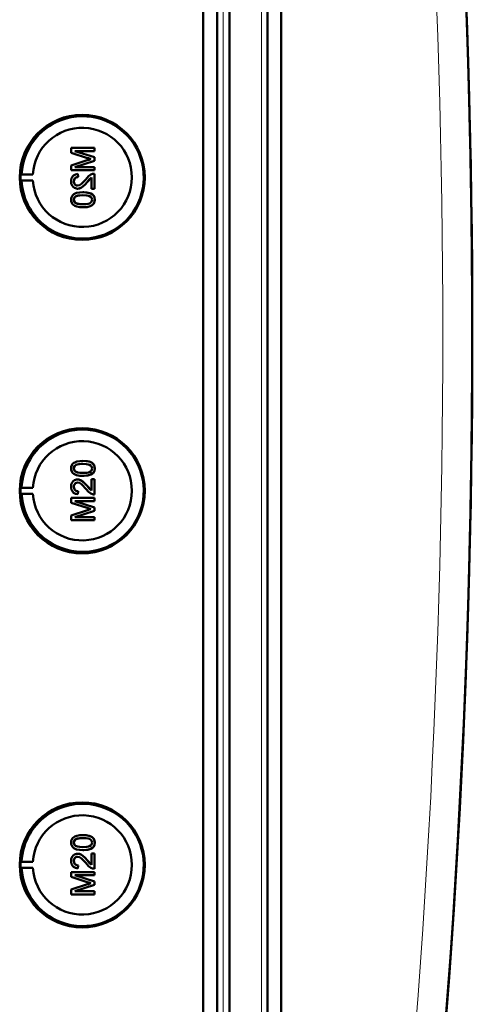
# Model space of a CAD drawing. Extents: x -1358 to 1757, y -1513 to 612.
# Tile 15 of 85: x 533 to 608, y -1276 to -1114. Entities that reach past the tile are written whole.
import ezdxf

# ---------------------------------------------------------------- set-up
doc = ezdxf.new("R2010")
doc.units = 0

msp = doc.modelspace()

# ---------------------------------------------------------------- linework, layer by layer
at = {"color": 7, "lineweight": 50}
for p, q in [((563.49, -1339.41), (563.49, -991.37)), ((565.79, -991.36), (565.79, -1339.42)), ((567.79, -991.36), (567.79, -1339.42)), ((574.04, -1339.42), (574.04, -991.36)), ((576.33, -1339.4), (576.33, -991.39)), ((567.79, -1006.36), (567.79, -1319.15)), ((545.56, -1134.73), (541.71, -1134.73)), ((541.71, -1135.55), (541.71, -1134.73)), ((545.56, -1134.73), (545.57, -1134.73)), ((545.56, -1134.73), (545.56, -1135.27)), ((545.57, -1134.73), (545.57, -1135.27)), ((541.71, -1135.55), (544.41, -1136.41)), ((545.56, -1136.29), (542.3, -1135.27)), ((542.3, -1135.27), (545.56, -1135.27)), ((545.57, -1136.29), (542.31, -1135.27)), ((545.56, -1135.27), (545.57, -1135.27)), ((545.56, -1136.29), (545.57, -1136.29)), ((545.56, -1136.29), (545.56, -1136.86)), ((545.57, -1136.29), (545.57, -1136.86)), ((544.37, -1136.77), (541.71, -1137.62)), ((541.71, -1138.43), (541.71, -1137.62)), ((542.3, -1137.89), (545.56, -1136.86)), ((545.56, -1137.89), (542.3, -1137.89)), ((542.31, -1137.89), (545.57, -1136.86)), ((545.56, -1136.86), (545.57, -1136.86)), ((545.56, -1137.89), (545.57, -1137.89)), ((545.56, -1137.89), (545.56, -1138.43)), ((545.57, -1137.89), (545.57, -1138.43)), ((533.37, -1139.09), (533.56, -1139.06)), ((533.37, -1139.09), (535.41, -1139.09)), ((533.56, -1139.06), (535.41, -1139.09)), ((541.71, -1138.43), (545.56, -1138.43)), ((542.8, -1139.03), (542.8, -1139.03)), ((542.85, -1139.52), (542.8, -1139.03)), ((542.85, -1139.52), (542.8, -1139.03)), ((542.85, -1139.52), (542.85, -1139.52)), ((544.36, -1140.38), (545.07, -1139.62)), ((545.07, -1141.5), (545.07, -1139.61)), ((545.56, -1138.43), (545.57, -1138.43)), ((545.56, -1138.98), (545.57, -1138.98)), ((545.56, -1138.98), (545.56, -1141.5)), ((545.57, -1138.98), (545.57, -1141.5)), ((533.37, -1140.09), (533.56, -1140.12)), ((533.37, -1140.09), (535.41, -1140.09)), ((533.56, -1140.12), (535.41, -1140.09)), ((542.15, -1140.25), (542.16, -1140.25)), ((544.35, -1140.38), (544.36, -1140.38)), ((542.42, -1142.76), (542.43, -1142.76)), ((542.77, -1141.45), (542.78, -1141.45)), ((543.66, -1142.04), (543.67, -1142.04)), ((545.07, -1141.5), (545.56, -1141.5)), ((545.24, -1142.41), (545.25, -1142.41)), ((545.56, -1141.5), (545.57, -1141.5)), ((542.15, -1143.27), (542.16, -1143.27)), ((543.66, -1144.51), (543.67, -1144.51)), ((545.61, -1143.27), (545.62, -1143.27)), ((543.66, -1186.27), (543.67, -1186.27)), ((542.15, -1187.51), (542.16, -1187.51)), ((542.42, -1188.03), (542.43, -1188.03)), ((545.61, -1187.51), (545.62, -1187.51)), ((542.77, -1189.34), (542.78, -1189.34)), ((543.66, -1188.74), (543.67, -1188.74)), ((545.07, -1189.29), (545.56, -1189.29)), ((545.07, -1191.17), (545.07, -1189.29)), ((545.24, -1188.37), (545.25, -1188.37)), ((545.56, -1189.29), (545.56, -1191.81)), ((545.56, -1189.29), (545.57, -1189.29)), ((545.57, -1189.29), (545.57, -1191.81)), ((533.37, -1190.69), (533.56, -1190.66)), ((533.37, -1190.69), (535.41, -1190.69)), ((533.56, -1190.66), (535.41, -1190.69)), ((542.15, -1190.53), (542.16, -1190.53)), ((542.85, -1191.26), (542.8, -1191.76)), ((542.85, -1191.26), (542.8, -1191.76)), ((542.85, -1191.26), (542.85, -1191.26)), ((544.35, -1190.4), (544.36, -1190.4)), ((544.36, -1190.4), (545.07, -1191.16)), ((533.37, -1191.69), (533.56, -1191.72)), ((533.37, -1191.69), (535.41, -1191.69)), ((533.56, -1191.72), (535.41, -1191.69)), ((541.71, -1192.35), (545.56, -1192.35)), ((541.71, -1193.16), (541.71, -1192.35)), ((542.3, -1192.89), (545.56, -1193.92)), ((545.56, -1192.89), (542.3, -1192.89)), ((542.31, -1192.89), (545.57, -1193.92)), ((542.8, -1191.76), (542.8, -1191.76)), ((545.56, -1191.81), (545.57, -1191.81)), ((545.56, -1192.35), (545.56, -1192.89)), ((545.56, -1192.35), (545.57, -1192.35)), ((545.56, -1192.89), (545.57, -1192.89)), ((545.57, -1192.35), (545.57, -1192.89)), ((544.37, -1194.01), (541.71, -1193.16)), ((541.71, -1195.24), (544.41, -1194.37)), ((545.56, -1194.49), (542.3, -1195.51)), ((545.57, -1194.49), (542.31, -1195.51)), ((545.56, -1193.92), (545.56, -1194.49)), ((545.56, -1193.92), (545.57, -1193.92)), ((545.56, -1194.49), (545.57, -1194.49)), ((545.57, -1193.92), (545.57, -1194.49)), ((541.71, -1196.05), (541.71, -1195.24)), ((545.56, -1196.05), (541.71, -1196.05)), ((542.3, -1195.51), (545.56, -1195.51)), ((545.56, -1195.51), (545.56, -1196.05)), ((545.56, -1195.51), (545.57, -1195.51)), ((545.56, -1196.05), (545.57, -1196.05)), ((545.57, -1195.51), (545.57, -1196.05)), ((543.66, -1247.88), (543.67, -1247.88)), ((542.15, -1249.12), (542.16, -1249.12)), ((542.42, -1249.63), (542.43, -1249.63)), ((545.61, -1249.12), (545.62, -1249.12)), ((542.77, -1250.94), (542.78, -1250.94)), ((543.66, -1250.35), (543.67, -1250.35)), ((545.07, -1250.89), (545.56, -1250.89)), ((545.07, -1252.78), (545.07, -1250.89)), ((545.24, -1249.98), (545.25, -1249.98)), ((545.56, -1250.89), (545.56, -1253.41)), ((545.56, -1250.89), (545.57, -1250.89)), ((545.57, -1250.89), (545.57, -1253.41)), ((533.37, -1252.29), (533.56, -1252.27)), ((533.37, -1252.29), (535.41, -1252.29)), ((533.56, -1252.27), (535.41, -1252.29)), ((542.15, -1252.14), (542.16, -1252.14)), ((542.85, -1252.87), (542.8, -1253.36)), ((542.85, -1252.87), (542.8, -1253.36)), ((542.85, -1252.87), (542.85, -1252.87)), ((544.35, -1252.01), (544.36, -1252.01)), ((544.36, -1252.01), (545.07, -1252.77)), ((533.37, -1253.29), (533.56, -1253.32)), ((533.37, -1253.29), (535.41, -1253.29)), ((533.56, -1253.32), (535.41, -1253.29)), ((541.71, -1253.96), (545.56, -1253.96)), ((541.71, -1254.77), (541.71, -1253.96)), ((542.3, -1254.5), (545.56, -1255.53)), ((545.56, -1254.5), (542.3, -1254.5)), ((542.31, -1254.5), (545.57, -1255.53)), ((542.8, -1253.36), (542.8, -1253.36)), ((545.56, -1253.41), (545.57, -1253.41)), ((545.56, -1253.96), (545.56, -1254.5)), ((545.56, -1253.96), (545.57, -1253.96)), ((545.56, -1254.5), (545.57, -1254.5)), ((545.57, -1253.96), (545.57, -1254.5)), ((544.37, -1255.62), (541.71, -1254.77)), ((541.71, -1256.84), (544.41, -1255.98)), ((545.56, -1256.09), (542.3, -1257.12)), ((545.57, -1256.09), (542.31, -1257.12)), ((545.56, -1255.53), (545.56, -1256.09)), ((545.56, -1255.53), (545.57, -1255.53)), ((545.56, -1256.09), (545.57, -1256.09)), ((545.57, -1255.53), (545.57, -1256.09)), ((541.71, -1257.66), (541.71, -1256.84)), ((545.56, -1257.66), (541.71, -1257.66)), ((542.3, -1257.12), (545.56, -1257.12)), ((545.56, -1257.12), (545.56, -1257.66)), ((545.56, -1257.12), (545.57, -1257.12)), ((545.56, -1257.66), (545.57, -1257.66)), ((545.57, -1257.12), (545.57, -1257.66))]:
    msp.add_line(p, q, dxfattribs=at)
at = {"color": 7, "lineweight": 18}
for p, q in [((566.76, -991.36), (566.76, -1339.42)), ((573.07, -1339.42), (573.07, -991.36))]:
    msp.add_line(p, q, dxfattribs=at)
at = {"color": 7, "lineweight": 50}
for points in [[(542.8, -1139.03), (542.44, -1139.1), (542.11, -1139.28), (541.98, -1139.41), (541.8, -1139.72), (541.72, -1140.08), (541.71, -1140.26)], [(542.15, -1140.25), (542.21, -1139.92), (542.34, -1139.72), (542.52, -1139.59), (542.74, -1139.53), (542.85, -1139.52)], [(542.16, -1140.25), (542.19, -1140.03), (542.25, -1139.86), (542.42, -1139.65), (542.66, -1139.54), (542.85, -1139.52)], [(545.22, -1139.03), (544.96, -1139.14), (544.6, -1139.39), (544.12, -1139.92)], [(544.35, -1140.38), (544.76, -1139.89), (545.07, -1139.61)], [(541.71, -1140.26), (541.75, -1140.62), (541.88, -1140.95), (542.05, -1141.16), (542.26, -1141.32), (542.6, -1141.43), (542.77, -1141.45)], [(542.78, -1140.95), (542.57, -1140.92), (542.39, -1140.81), (542.25, -1140.65), (542.18, -1140.45), (542.15, -1140.25)], [(542.79, -1140.95), (542.58, -1140.92), (542.43, -1140.84), (542.3, -1140.71), (542.21, -1140.55), (542.16, -1140.25)], [(542.77, -1141.45), (542.97, -1141.43), (543.34, -1141.3), (543.67, -1141.09), (543.96, -1140.82), (544.35, -1140.38)], [(544.12, -1139.92), (543.53, -1140.56), (543.4, -1140.68), (543.11, -1140.87), (542.78, -1140.95)], [(542.78, -1141.45), (543.07, -1141.41), (543.41, -1141.27), (543.67, -1141.1), (544.08, -1140.7), (544.36, -1140.38)], [(543.66, -1142.04), (543.14, -1142.06), (542.62, -1142.16), (542.26, -1142.3), (542.15, -1142.37), (541.95, -1142.55), (541.81, -1142.77), (541.73, -1143.03), (541.71, -1143.27)], [(542.15, -1143.27), (542.16, -1143.15), (542.25, -1142.93), (542.42, -1142.76)], [(542.16, -1143.27), (542.19, -1143.09), (542.34, -1142.83), (542.43, -1142.76)], [(542.42, -1142.76), (542.76, -1142.62), (543.14, -1142.56), (543.66, -1142.53)], [(542.43, -1142.76), (542.82, -1142.6), (543.16, -1142.55), (543.67, -1142.53)], [(545.24, -1142.41), (544.95, -1142.25), (544.48, -1142.11), (543.82, -1142.04), (543.66, -1142.04)], [(543.66, -1142.53), (544.32, -1142.57), (544.59, -1142.62), (544.72, -1142.66), (544.99, -1142.85), (545.14, -1143.08), (545.17, -1143.27)], [(545.25, -1142.41), (544.82, -1142.19), (544.33, -1142.08), (543.67, -1142.04)], [(545.61, -1143.27), (545.56, -1142.89), (545.43, -1142.63), (545.24, -1142.41)], [(545.62, -1143.27), (545.56, -1142.89), (545.38, -1142.55), (545.25, -1142.41)], [(541.71, -1143.27), (541.73, -1143.53), (541.82, -1143.78), (541.96, -1144.01), (542.16, -1144.18), (542.31, -1144.27), (542.64, -1144.39), (543.16, -1144.49), (543.66, -1144.51)], [(543.66, -1144.01), (543.29, -1144), (542.97, -1143.97), (542.69, -1143.91), (542.56, -1143.87), (542.3, -1143.67), (542.17, -1143.41), (542.15, -1143.27)], [(543.67, -1144.01), (543.1, -1143.99), (542.73, -1143.92), (542.56, -1143.86), (542.4, -1143.76), (542.27, -1143.62), (542.17, -1143.36), (542.16, -1143.27)], [(543.66, -1144.51), (544.18, -1144.48), (544.7, -1144.39), (544.94, -1144.3), (545.17, -1144.17), (545.37, -1144), (545.51, -1143.77), (545.59, -1143.52), (545.61, -1143.27)], [(545.17, -1143.27), (545.14, -1143.45), (545, -1143.69), (544.75, -1143.87), (544.54, -1143.94), (544.22, -1143.99), (543.66, -1144.01)], [(543.67, -1144.51), (544.17, -1144.49), (544.34, -1144.47), (544.84, -1144.35), (545.19, -1144.17), (545.44, -1143.91), (545.58, -1143.58), (545.62, -1143.27)], [(541.71, -1187.51), (541.73, -1187.25), (541.82, -1187), (541.96, -1186.77), (542.16, -1186.6), (542.31, -1186.52), (542.64, -1186.39), (543.16, -1186.29), (543.66, -1186.27)], [(543.66, -1186.27), (544.18, -1186.3), (544.7, -1186.39), (544.94, -1186.48), (545.17, -1186.61), (545.37, -1186.79), (545.51, -1187.01), (545.59, -1187.26), (545.61, -1187.51)], [(543.67, -1186.27), (544.17, -1186.3), (544.34, -1186.32), (544.84, -1186.43), (545.19, -1186.61), (545.44, -1186.87), (545.58, -1187.2), (545.62, -1187.51)], [(543.66, -1188.74), (543.14, -1188.72), (542.62, -1188.62), (542.26, -1188.48), (542.15, -1188.41), (541.95, -1188.23), (541.81, -1188.01), (541.73, -1187.76), (541.71, -1187.51)], [(543.66, -1186.77), (543.29, -1186.78), (542.97, -1186.81), (542.69, -1186.87), (542.56, -1186.92), (542.3, -1187.11), (542.17, -1187.37), (542.15, -1187.51)], [(542.15, -1187.51), (542.16, -1187.63), (542.25, -1187.85), (542.42, -1188.03)], [(543.67, -1186.77), (543.1, -1186.79), (542.73, -1186.86), (542.56, -1186.92), (542.4, -1187.02), (542.27, -1187.16), (542.17, -1187.42), (542.16, -1187.51)], [(542.16, -1187.51), (542.19, -1187.69), (542.34, -1187.95), (542.43, -1188.03)], [(542.42, -1188.03), (542.76, -1188.16), (543.14, -1188.23), (543.66, -1188.25)], [(542.43, -1188.03), (542.82, -1188.18), (543.16, -1188.23), (543.67, -1188.25)], [(545.17, -1187.51), (545.14, -1187.33), (545, -1187.09), (544.75, -1186.91), (544.54, -1186.84), (544.22, -1186.79), (543.66, -1186.77)], [(543.66, -1188.25), (544.32, -1188.21), (544.59, -1188.16), (544.72, -1188.12), (544.99, -1187.94), (545.14, -1187.7), (545.17, -1187.51)], [(545.61, -1187.51), (545.56, -1187.89), (545.43, -1188.15), (545.24, -1188.37)], [(545.62, -1187.51), (545.56, -1187.89), (545.38, -1188.23), (545.25, -1188.37)], [(541.71, -1190.52), (541.75, -1190.17), (541.88, -1189.83), (542.05, -1189.62), (542.26, -1189.46), (542.6, -1189.35), (542.77, -1189.34)], [(542.78, -1189.83), (542.57, -1189.86), (542.39, -1189.97), (542.25, -1190.13), (542.18, -1190.33), (542.15, -1190.53)], [(542.79, -1189.83), (542.58, -1189.86), (542.43, -1189.94), (542.3, -1190.08), (542.21, -1190.23), (542.16, -1190.53)], [(542.77, -1189.34), (542.97, -1189.35), (543.34, -1189.48), (543.67, -1189.7), (543.96, -1189.97), (544.35, -1190.4)], [(542.78, -1189.34), (543.07, -1189.37), (543.41, -1189.51), (543.67, -1189.69), (544.08, -1190.08), (544.36, -1190.4)], [(544.12, -1190.87), (543.53, -1190.22), (543.4, -1190.1), (543.11, -1189.91), (542.78, -1189.83)], [(545.24, -1188.37), (544.95, -1188.53), (544.48, -1188.67), (543.82, -1188.74), (543.66, -1188.74)], [(545.25, -1188.37), (544.82, -1188.59), (544.33, -1188.7), (543.67, -1188.74)], [(542.8, -1191.76), (542.44, -1191.68), (542.11, -1191.51), (541.98, -1191.38), (541.8, -1191.06), (541.72, -1190.7), (541.71, -1190.52)], [(542.15, -1190.53), (542.21, -1190.87), (542.34, -1191.06), (542.52, -1191.19), (542.74, -1191.26), (542.85, -1191.26)], [(542.16, -1190.53), (542.19, -1190.75), (542.25, -1190.92), (542.42, -1191.13), (542.66, -1191.24), (542.85, -1191.26)], [(545.22, -1191.75), (544.96, -1191.64), (544.6, -1191.39), (544.12, -1190.87)], [(544.35, -1190.4), (544.76, -1190.89), (545.07, -1191.17)], [(541.71, -1249.12), (541.73, -1248.85), (541.82, -1248.6), (541.96, -1248.38), (542.16, -1248.21), (542.31, -1248.12), (542.64, -1248), (543.16, -1247.9), (543.66, -1247.88)], [(543.66, -1247.88), (544.18, -1247.9), (544.7, -1248), (544.94, -1248.09), (545.17, -1248.22), (545.37, -1248.39), (545.51, -1248.61), (545.59, -1248.87), (545.61, -1249.12)], [(543.67, -1247.88), (544.17, -1247.9), (544.34, -1247.92), (544.84, -1248.04), (545.19, -1248.22), (545.44, -1248.47), (545.58, -1248.81), (545.62, -1249.12)], [(543.66, -1250.35), (543.14, -1250.33), (542.62, -1250.23), (542.26, -1250.08), (542.15, -1250.01), (541.95, -1249.84), (541.81, -1249.62), (541.73, -1249.36), (541.71, -1249.12)], [(543.66, -1248.37), (543.29, -1248.38), (542.97, -1248.42), (542.69, -1248.47), (542.56, -1248.52), (542.3, -1248.72), (542.17, -1248.97), (542.15, -1249.12)], [(542.15, -1249.12), (542.16, -1249.24), (542.25, -1249.46), (542.42, -1249.63)], [(543.67, -1248.37), (543.1, -1248.4), (542.73, -1248.46), (542.56, -1248.53), (542.4, -1248.63), (542.27, -1248.77), (542.17, -1249.03), (542.16, -1249.12)], [(542.16, -1249.12), (542.19, -1249.3), (542.34, -1249.55), (542.43, -1249.63)], [(542.42, -1249.63), (542.76, -1249.77), (543.14, -1249.83), (543.66, -1249.86)], [(542.43, -1249.63), (542.82, -1249.78), (543.16, -1249.83), (543.67, -1249.86)], [(545.17, -1249.12), (545.14, -1248.93), (545, -1248.7), (544.75, -1248.52), (544.54, -1248.45), (544.22, -1248.4), (543.66, -1248.37)], [(543.66, -1249.86), (544.32, -1249.82), (544.59, -1249.77), (544.72, -1249.72), (544.99, -1249.54), (545.14, -1249.3), (545.17, -1249.12)], [(545.61, -1249.12), (545.56, -1249.5), (545.43, -1249.76), (545.24, -1249.98)], [(545.62, -1249.12), (545.56, -1249.5), (545.38, -1249.84), (545.25, -1249.98)], [(541.71, -1252.13), (541.75, -1251.77), (541.88, -1251.44), (542.05, -1251.23), (542.26, -1251.07), (542.6, -1250.95), (542.77, -1250.94)], [(542.78, -1251.44), (542.57, -1251.47), (542.39, -1251.58), (542.25, -1251.74), (542.18, -1251.93), (542.15, -1252.14)], [(542.79, -1251.44), (542.58, -1251.47), (542.43, -1251.55), (542.3, -1251.68), (542.21, -1251.84), (542.16, -1252.14)], [(542.77, -1250.94), (542.97, -1250.96), (543.34, -1251.08), (543.67, -1251.3), (543.96, -1251.57), (544.35, -1252.01)], [(542.78, -1250.94), (543.07, -1250.98), (543.41, -1251.12), (543.67, -1251.29), (544.08, -1251.69), (544.36, -1252.01)], [(544.12, -1252.47), (543.53, -1251.83), (543.4, -1251.71), (543.11, -1251.52), (542.78, -1251.44)], [(545.24, -1249.98), (544.95, -1250.14), (544.48, -1250.28), (543.82, -1250.35), (543.66, -1250.35)], [(545.25, -1249.98), (544.82, -1250.19), (544.33, -1250.31), (543.67, -1250.35)], [(542.8, -1253.36), (542.44, -1253.29), (542.11, -1253.11), (541.98, -1252.98), (541.8, -1252.66), (541.72, -1252.3), (541.71, -1252.13)], [(542.15, -1252.14), (542.21, -1252.47), (542.34, -1252.67), (542.52, -1252.8), (542.74, -1252.86), (542.85, -1252.87)], [(542.16, -1252.14), (542.19, -1252.36), (542.25, -1252.53), (542.42, -1252.74), (542.66, -1252.85), (542.85, -1252.87)], [(545.22, -1253.36), (544.96, -1253.25), (544.6, -1253), (544.12, -1252.47)], [(544.35, -1252.01), (544.76, -1252.49), (545.07, -1252.78)]]:
    msp.add_lwpolyline(points, dxfattribs=at)
for centre, radius, start, end in [((-858.99, -1165.39), 1466.77, 351.97557, 8.02443), ((-858.98, -1165.39), 1466.77, 353.02402, 6.97598), ((543.61, -1139.59), 10.06, 33.1491, 110.5769), ((543.61, -1139.59), 10.06, 110.5864, 176.9929), ((543.6, -1139.59), 10.07, 315.7681, 33.1576), ((552.98, -1163.52), 28.1, 106.5505, 107.8561), ((554.08, -1105.97), 31.94, 252.3749, 253.4362), ((545.53, -1139.95), 0.972, 88.2771, 108.7969), ((543.61, -1139.59), 10.07, 183.0092, 238.3346), ((543.61, -1139.6), 10.06, 238.3386, 315.7704), ((543.61, -1191.18), 10.06, 44.2296, 121.6614), ((543.61, -1191.19), 10.07, 121.6654, 176.9908), ((543.6, -1191.19), 10.07, 326.8449, 44.2344), ((543.61, -1191.19), 10.06, 183.0071, 249.4136), ((545.53, -1190.83), 0.972, 251.2031, 271.7229), ((552.98, -1167.26), 28.1, 252.1439, 253.4495), ((554.08, -1224.81), 31.94, 106.5638, 107.6251), ((543.61, -1191.19), 10.06, 249.4231, 326.8509), ((543.61, -1252.79), 10.06, 44.2296, 121.6614), ((543.61, -1252.79), 10.07, 121.6654, 176.9908), ((543.6, -1252.79), 10.07, 326.8449, 44.2344), ((543.61, -1252.8), 10.06, 183.0071, 249.4136), ((545.53, -1252.44), 0.972, 251.2031, 271.7229), ((552.98, -1228.87), 28.1, 252.1439, 253.4495), ((554.08, -1286.42), 31.94, 106.5638, 107.6251), ((543.61, -1252.8), 10.06, 249.4231, 326.8509)]:
    msp.add_arc(centre, radius, start, end, dxfattribs=at)
at = {"color": 7, "lineweight": 18}
msp.add_arc((-858.89, -1165.39), 1461.81, 353.16554, 6.83446, dxfattribs=at)
at = {"color": 7, "lineweight": 50}
for centre, major_axis, start_param, end_param in [((543.54, -1139.59), (0, 10.3), 1.570796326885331, 7.853981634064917), ((543.56, -1139.59), (0, 8.17), 1.632048, 7.79273), ((543.57, -1139.59), (0, -10.21), 4.663407, 4.761371), ((543.54, -1191.19), (0, 10.3), 4.712389, 10.995574), ((543.56, -1191.19), (0, -8.17), 4.773641, 10.934322), ((543.57, -1191.19), (0, 10.21), 1.521815, 1.619778), ((543.54, -1252.79), (0, 10.3), 4.712389, 10.995574), ((543.56, -1252.79), (0, -8.17), 4.773641, 10.934322), ((543.57, -1252.79), (0, 10.21), 1.521815, 1.619778)]:
    msp.add_ellipse(centre, major_axis=major_axis, ratio=0.999657, start_param=start_param, end_param=end_param, dxfattribs=at)

doc.saveas('drawing.dxf')
